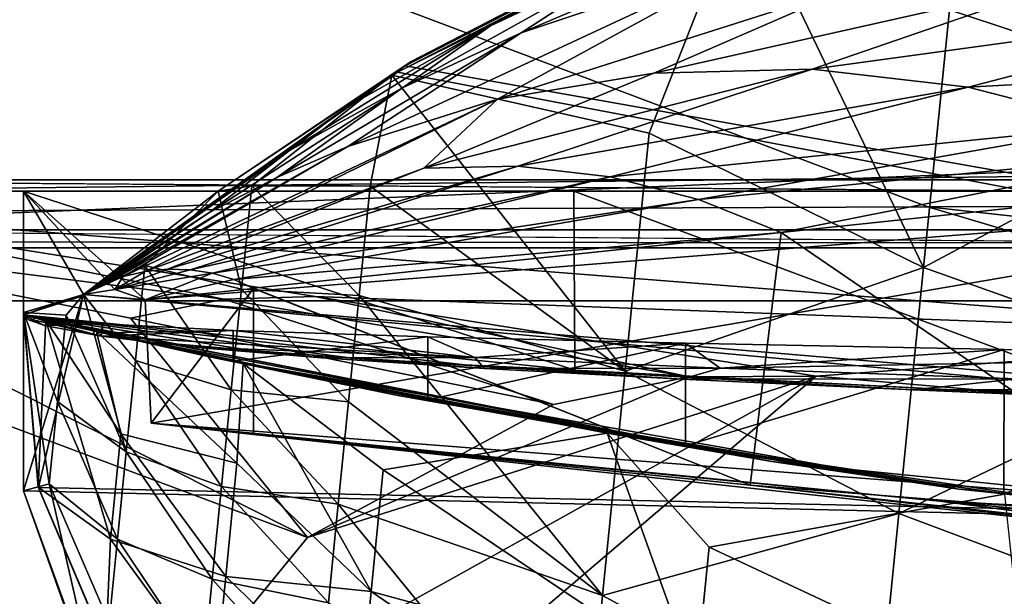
# Model space of a CAD drawing. Header units: metres. Extents: x -1004 to 0, y -808 to 0.
# Tile 17 of 142: x -929 to -880, y -72 to -44. Entities that reach past the tile are written whole.
import ezdxf

# ---------------------------------------------------------------- set-up
doc = ezdxf.new("R2010")
doc.units = ezdxf.units.M

msp = doc.modelspace()

# ---------------------------------------------------------------- linework, layer by layer
at = {"layer": 'top'}
for points in [[(-872.631714, -30.217983, 763.355225), (-892.118896, -36.872192, 763.13147), (-773.775024, -70.220131, 762.568176)], [(-883.162476, -43.331318, 1222.616211), (-874.368042, -31.07576, 1218.051392), (-869.300842, -47.927101, 1219.801636)], [(-783.276184, -70.478142, 1278.657349), (-875.474487, -31.764521, 1279.424438), (-893.468384, -37.789986, 1279.220337)], [(-891.88385, -40.312008, 1634.25647), (-904.2901, -44.471645, 1634.25647), (-882.400513, -35.169529, 1453.265259)], [(-904.2901, -44.471645, 1634.25647), (-898.313904, -40.592365, 1453.265259), (-882.400513, -35.169529, 1453.265259)], [(-909.705933, -45.87458, 1052.338989), (-910.007324, -46.099503, 762.844849), (-891.179199, -36.29105, 939.653503)], [(-910.007324, -46.099503, 762.844849), (-892.118896, -36.872192, 763.13147), (-891.179199, -36.29105, 939.653503)], [(-891.488586, -36.465908, 1052.338989), (-909.705933, -45.87458, 1052.338989), (-891.179199, -36.29105, 939.653503)], [(-773.775024, -70.220131, 762.568176), (-892.118896, -36.872192, 763.13147), (-910.007324, -46.099503, 762.844849)], [(-909.705933, -45.87458, 1052.338989), (-891.488586, -36.465908, 1052.338989), (-893.327576, -37.581829, 1225.420898)], [(-910.65387, -46.554379, 1236.817627), (-909.705933, -45.87458, 1052.338989), (-893.327576, -37.581829, 1225.420898)], [(-910.65387, -46.554379, 1236.817627), (-893.327576, -37.581829, 1225.420898), (-897.979309, -49.420689, 1230.280518)], [(-783.276184, -70.478142, 1278.657349), (-893.468384, -37.789986, 1279.220337), (-910.375854, -46.403618, 1278.951538)], [(-910.375854, -46.403618, 1278.951538), (-893.468384, -37.789986, 1279.220337), (-905.802856, -44.126198, 1453.265259)], [(-905.802856, -44.126198, 1453.265259), (-893.468384, -37.789986, 1279.220337), (-898.313904, -40.592365, 1453.265259)], [(-897.979309, -49.420689, 1230.280518), (-893.327576, -37.581829, 1225.420898), (-884.440125, -56.036221, 1226.682251)], [(-893.327576, -37.581829, 1225.420898), (-883.162476, -43.331318, 1222.616211), (-884.440125, -56.036221, 1226.682251)], [(-905.454346, -47.743015, 1829.659912), (-912.834229, -50.076942, 1829.660034), (-891.88385, -40.312008, 1634.25647)], [(-912.834229, -50.076942, 1829.660034), (-904.2901, -44.471645, 1634.25647), (-891.88385, -40.312008, 1634.25647)], [(-904.2901, -44.471645, 1634.25647), (-910.139771, -47.184059, 1634.25647), (-898.313904, -40.592365, 1453.265259)], [(-910.139771, -47.184059, 1634.25647), (-905.802856, -44.126198, 1453.265259), (-898.313904, -40.592365, 1453.265259)], [(-905.454346, -47.743015, 1829.659912), (-891.88385, -40.312008, 1634.25647), (-887.675659, -42.065689, 1731.960449)], [(-905.454346, -47.743015, 1829.659912), (-887.675659, -42.065689, 1731.960449), (-897.744507, -46.450539, 1829.659912)], [(-897.744507, -46.450539, 1829.659912), (-887.675659, -42.065689, 1731.960449), (-876.994202, -41.794182, 1731.960449)], [(-897.744507, -46.450539, 1829.659912), (-876.994202, -41.794182, 1731.960449), (-889.929565, -46.253555, 1829.659912)], [(-876.994202, -41.794182, 1731.960449), (-866.496887, -43.052418, 1731.960571), (-889.929565, -46.253555, 1829.659912)], [(-943.0271, -42.2672, 2063.060059), (-943.0271, -52.26717, 2063.060059), (-61.027081, -42.267323, 2063.060059)], [(-61.027081, -42.267323, 163.059998), (-61.026958, -52.26717, 163.059998), (-943.0271, -42.2672, 163.059998)], [(-943.0271, -42.2672, 163.059998), (-61.026958, -52.26717, 163.059998), (-943.0271, -52.26717, 163.059998)], [(-943.0271, -52.26717, 2063.060059), (-61.026958, -52.26717, 2063.060059), (-61.027081, -42.267323, 2063.060059)], [(-889.929565, -46.253555, 1829.659912), (-866.496887, -43.052418, 1731.960571), (-882.240662, -47.141766, 1829.660034)], [(-882.240662, -47.141766, 1829.660034), (-866.496887, -43.052418, 1731.960571), (-856.495056, -45.732166, 1731.960693)], [(-884.440125, -56.036221, 1226.682251), (-883.162476, -43.331318, 1222.616211), (-869.300842, -47.927101, 1219.801636)], [(-915.70105, -50.270897, 1634.25647), (-912.910706, -48.144794, 1453.265259), (-905.802856, -44.126198, 1453.265259)], [(-905.802856, -44.126198, 1453.265259), (-910.139771, -47.184059, 1634.25647), (-915.70105, -50.270897, 1634.25647)], [(-912.910706, -48.144794, 1453.265259), (-910.375854, -46.403618, 1278.951538), (-905.802856, -44.126198, 1453.265259)], [(-912.834229, -50.076942, 1829.660034), (-916.337158, -51.601444, 1829.660034), (-904.2901, -44.471645, 1634.25647)], [(-916.337158, -51.601444, 1829.660034), (-910.139771, -47.184059, 1634.25647), (-904.2901, -44.471645, 1634.25647)], [(-919.221069, -52.272526, 1245.615967), (-925.867615, -57.367516, 1256.07312), (-909.705933, -45.87458, 1052.338989)], [(-925.867615, -57.367516, 1256.07312), (-925.867615, -57.367516, 762.510254), (-909.705933, -45.87458, 1052.338989)], [(-909.705933, -45.87458, 1052.338989), (-925.867615, -57.367516, 762.510254), (-910.007324, -46.099503, 762.844849)], [(-910.007324, -46.099503, 762.844849), (-925.867615, -57.367516, 762.510254), (-773.775024, -70.220131, 762.568176)], [(-910.65387, -46.554379, 1236.817627), (-919.221069, -52.272526, 1245.615967), (-909.705933, -45.87458, 1052.338989)], [(-856.495056, -45.732166, 1731.960693), (-874.8927, -49.043041, 1829.660156), (-882.240662, -47.141766, 1829.660034)], [(-925.867615, -57.367516, 1278.625366), (-783.276184, -70.478142, 1278.657349), (-910.375854, -46.403618, 1278.951538)], [(-925.867615, -57.367516, 1278.625366), (-910.375854, -46.403618, 1278.951538), (-912.910706, -48.144794, 1453.265259)], [(-919.221069, -52.272526, 1245.615967), (-910.65387, -46.554379, 1236.817627), (-917.564575, -52.001438, 1243.96936)], [(-917.564575, -52.001438, 1243.96936), (-910.65387, -46.554379, 1236.817627), (-911.725647, -52.02964, 1239.2854)], [(-910.65387, -46.554379, 1236.817627), (-899.158569, -61.147278, 1235.195801), (-911.725647, -52.02964, 1239.2854)], [(-899.158569, -61.147278, 1235.195801), (-910.65387, -46.554379, 1236.817627), (-897.979309, -49.420689, 1230.280518)], [(-909.082764, -51.141449, 1927.359497), (-889.929565, -46.253555, 1829.659912), (-904.455017, -51.044762, 1927.359497)], [(-897.744507, -46.450539, 1829.659912), (-889.929565, -46.253555, 1829.659912), (-909.082764, -51.141449, 1927.359497)], [(-909.082764, -51.141449, 1927.359497), (-905.454346, -47.743015, 1829.659912), (-897.744507, -46.450539, 1829.659912)], [(-904.455017, -51.044762, 1927.359497), (-889.929565, -46.253555, 1829.659912), (-882.240662, -47.141766, 1829.660034)], [(-910.139771, -47.184059, 1634.25647), (-916.337158, -51.601444, 1829.660034), (-919.686768, -53.340626, 1829.660156)], [(-910.139771, -47.184059, 1634.25647), (-919.686768, -53.340626, 1829.660156), (-915.70105, -50.270897, 1634.25647)], [(-882.240662, -47.141766, 1829.660034), (-899.89917, -51.569859, 1927.359619), (-904.455017, -51.044762, 1927.359497)], [(-874.8927, -49.043041, 1829.660156), (-899.89917, -51.569859, 1927.359619), (-882.240662, -47.141766, 1829.660034)], [(-922.830383, -56.2229, 2025.059082), (-923.909424, -56.479961, 2025.059204), (-905.454346, -47.743015, 1829.659912)], [(-923.909424, -56.479961, 2025.059204), (-912.834229, -50.076942, 1829.660034), (-905.454346, -47.743015, 1829.659912)], [(-922.830383, -56.2229, 2025.059082), (-905.454346, -47.743015, 1829.659912), (-909.082764, -51.141449, 1927.359497)], [(-884.440125, -56.036221, 1226.682251), (-869.300842, -47.927101, 1219.801636), (-870.610107, -60.946262, 1224.271973)], [(-925.828735, -57.41428, 1453.266602), (-925.867615, -57.367516, 1278.625366), (-912.910706, -48.144794, 1453.265259)], [(-925.830811, -57.411781, 1540.656372), (-912.910706, -48.144794, 1453.265259), (-915.70105, -50.270897, 1634.25647)], [(-925.830811, -57.411781, 1540.656372), (-925.828735, -57.41428, 1453.266602), (-912.910706, -48.144794, 1453.265259)], [(-874.8927, -49.043041, 1829.660156), (-895.53479, -52.67757, 1927.359619), (-899.89917, -51.569859, 1927.359619)], [(-899.158569, -61.147278, 1235.195801), (-897.979309, -49.420689, 1230.280518), (-884.440125, -56.036221, 1226.682251)], [(-871.404663, -50.3367, 1829.660278), (-895.53479, -52.67757, 1927.359619), (-874.8927, -49.043041, 1829.660156)], [(-919.686768, -53.340626, 1829.660156), (-925.839111, -57.401924, 1634.25647), (-915.70105, -50.270897, 1634.25647)], [(-925.839111, -57.401924, 1634.25647), (-925.833069, -57.409103, 1585.268311), (-915.70105, -50.270897, 1634.25647)], [(-915.70105, -50.270897, 1634.25647), (-925.833069, -57.409103, 1585.268311), (-925.831116, -57.411423, 1562.071289)], [(-925.831116, -57.411423, 1562.071289), (-925.830811, -57.411781, 1540.656372), (-915.70105, -50.270897, 1634.25647)], [(-923.909424, -56.479961, 2025.059204), (-924.42804, -56.658363, 2025.059204), (-912.834229, -50.076942, 1829.660034)], [(-924.42804, -56.658363, 2025.059204), (-916.337158, -51.601444, 1829.660034), (-912.834229, -50.076942, 1829.660034)], [(-871.404663, -50.3367, 1829.660278), (-891.463135, -54.301071, 1927.359741), (-895.53479, -52.67757, 1927.359619)], [(-868.06604, -51.834335, 1829.660278), (-891.463135, -54.301071, 1927.359741), (-871.404663, -50.3367, 1829.660278)], [(-921.717407, -56.108017, 2025.059082), (-922.830383, -56.2229, 2025.059082), (-909.082764, -51.141449, 1927.359497)], [(-904.455017, -51.044762, 1927.359497), (-920.59906, -56.140129, 2025.05896), (-921.717407, -56.108017, 2025.059082)], [(-921.717407, -56.108017, 2025.059082), (-909.082764, -51.141449, 1927.359497), (-904.455017, -51.044762, 1927.359497)], [(-899.89917, -51.569859, 1927.359619), (-920.59906, -56.140129, 2025.05896), (-904.455017, -51.044762, 1927.359497)], [(-916.337158, -51.601444, 1829.660034), (-924.928894, -56.867413, 2025.059204), (-919.686768, -53.340626, 1829.660156)], [(-924.42804, -56.658363, 2025.059204), (-924.928894, -56.867413, 2025.059204), (-916.337158, -51.601444, 1829.660034)], [(-899.89917, -51.569859, 1927.359619), (-919.503906, -56.316544, 2025.05896), (-920.59906, -56.140129, 2025.05896)], [(-895.53479, -52.67757, 1927.359619), (-919.503906, -56.316544, 2025.05896), (-899.89917, -51.569859, 1927.359619)], [(-891.463135, -54.301071, 1927.359741), (-868.06604, -51.834335, 1829.660278), (-870.688416, -68.505379, 1841.093872)], [(-782.598877, -52.26717, 2039.088379), (-481.596069, -52.26717, 2033.802246), (-943.0271, -52.26717, 2063.060059)], [(-481.596069, -52.26717, 2033.802246), (-428.863464, -52.26717, 2035.059937), (-943.0271, -52.26717, 2063.060059)], [(-943.0271, -52.26717, 2063.060059), (-428.863464, -52.26717, 2035.059937), (-61.026958, -52.26717, 2063.060059)], [(-901.685364, -52.26717, 201.470932), (-928.818237, -52.26717, 208.034576), (-943.0271, -52.26717, 163.059998)], [(-928.818237, -52.26717, 208.034576), (-928.818237, -52.26717, 661.559753), (-943.0271, -52.26717, 163.059998)], [(-943.0271, -52.26717, 163.059998), (-928.818237, -52.26717, 661.559753), (-943.0271, -52.26717, 2063.060059)], [(-928.818237, -52.26717, 661.559753), (-928.818237, -52.26717, 2045.059814), (-943.0271, -52.26717, 2063.060059)], [(-943.0271, -52.26717, 2063.060059), (-928.818237, -52.26717, 2045.059814), (-855.607971, -52.26717, 2044.407715)], [(-61.026958, -52.26717, 163.059998), (-407.772705, -52.26717, 179.05925), (-943.0271, -52.26717, 163.059998)], [(-407.772705, -52.26717, 179.05925), (-428.346069, -52.26717, 179.737396), (-943.0271, -52.26717, 163.059998)], [(-943.0271, -52.26717, 163.059998), (-428.346069, -52.26717, 179.737396), (-449.178162, -52.26717, 181.812668)], [(-449.178162, -52.26717, 181.812668), (-470.251709, -52.26717, 185.372299), (-943.0271, -52.26717, 163.059998)], [(-470.251709, -52.26717, 185.372299), (-763.151001, -52.26717, 196.518036), (-943.0271, -52.26717, 163.059998)], [(-943.0271, -52.26717, 163.059998), (-763.151001, -52.26717, 196.518036), (-790.978271, -52.26717, 194.345261)], [(-790.978271, -52.26717, 194.345261), (-801.491638, -52.26717, 193.822479), (-943.0271, -52.26717, 163.059998)], [(-801.491638, -52.26717, 193.822479), (-818.775513, -52.26717, 193.498016), (-943.0271, -52.26717, 163.059998)], [(-943.0271, -52.26717, 163.059998), (-818.775513, -52.26717, 193.498016), (-846.492188, -52.26717, 194.364212)], [(-846.492188, -52.26717, 194.364212), (-874.227417, -52.26717, 196.990601), (-943.0271, -52.26717, 163.059998)], [(-874.227417, -52.26717, 196.990601), (-901.685364, -52.26717, 201.470932), (-943.0271, -52.26717, 163.059998)], [(-855.607971, -52.26717, 2044.407715), (-782.598877, -52.26717, 2039.088379), (-943.0271, -52.26717, 2063.060059)], [(-928.818237, -58.369823, 211.056656), (-928.818237, -52.26717, 208.034576), (-901.635925, -61.088501, 205.401947)], [(-928.818237, -52.26717, 208.034576), (-901.685364, -52.26717, 201.470932), (-901.635925, -61.088501, 205.401947)], [(-928.818237, -52.26717, 661.559753), (-928.818237, -58.369823, 661.559753), (-928.817993, -58.256733, 762.479431)], [(-928.817993, -58.256733, 762.479431), (-928.817993, -58.256733, 1263.797241), (-928.818237, -52.26717, 661.559753)], [(-928.817993, -58.256733, 1263.797241), (-928.818237, -52.26717, 2045.059814), (-928.818237, -52.26717, 661.559753)], [(-928.818237, -58.256737, 2044.003784), (-928.818237, -52.26717, 2045.059814), (-928.817993, -58.256733, 1263.797241)], [(-855.607971, -52.26717, 2044.407715), (-928.818237, -52.26717, 2045.059814), (-922.820313, -57.623161, 2044.115356)], [(-922.820313, -57.623161, 2044.115356), (-928.818237, -52.26717, 2045.059814), (-924.326233, -57.121471, 2044.228638)], [(-928.818237, -52.26717, 2045.059814), (-925.867737, -57.367462, 2044.160522), (-924.326233, -57.121471, 2044.228638)], [(-928.818237, -52.26717, 2045.059814), (-928.818237, -58.256737, 2044.003784), (-925.867737, -57.367462, 2044.160522)], [(-928.818237, -58.369823, 661.559753), (-928.818237, -52.26717, 661.559753), (-928.818237, -58.369823, 654.938782)], [(-928.818237, -52.26717, 661.559753), (-928.818237, -58.369823, 653.515686), (-928.818237, -58.369823, 654.938782)], [(-928.818237, -58.369823, 211.056656), (-928.818237, -58.369823, 322.105194), (-928.818237, -52.26717, 208.034576)], [(-928.818237, -58.369823, 322.105194), (-928.818237, -58.369823, 433.153748), (-928.818237, -52.26717, 208.034576)], [(-928.818237, -52.26717, 208.034576), (-928.818237, -58.369823, 433.153748), (-928.818237, -52.26717, 661.559753)], [(-928.818237, -58.369823, 433.153748), (-928.818237, -58.369823, 488.678009), (-928.818237, -52.26717, 661.559753)], [(-928.818237, -52.26717, 661.559753), (-928.818237, -58.369823, 488.678009), (-928.818237, -58.369823, 544.202271)], [(-928.818237, -58.369823, 544.202271), (-928.818237, -58.369823, 599.726563), (-928.818237, -52.26717, 661.559753)], [(-928.818237, -58.369823, 599.726563), (-928.818237, -58.369823, 627.488708), (-928.818237, -52.26717, 661.559753)], [(-928.818237, -52.26717, 661.559753), (-928.818237, -58.369823, 627.488708), (-928.818237, -58.369823, 641.369751)], [(-928.818237, -58.369823, 641.369751), (-928.818237, -58.369823, 648.310303), (-928.818237, -52.26717, 661.559753)], [(-928.818237, -58.369823, 648.310303), (-928.818237, -58.369823, 651.780579), (-928.818237, -52.26717, 661.559753)], [(-928.818237, -52.26717, 661.559753), (-928.818237, -58.369823, 651.780579), (-928.818237, -58.369823, 653.515686)], [(-925.867615, -57.367516, 1256.07312), (-919.221069, -52.272526, 1245.615967), (-922.836121, -55.942902, 1251.088013)], [(-919.221069, -52.272526, 1245.615967), (-918.078186, -57.109047, 1246.497681), (-922.836121, -55.942902, 1251.088013)], [(-922.522766, -63.709461, 2043.042114), (-855.607971, -52.26717, 2044.407715), (-922.820313, -57.623161, 2044.115356)], [(-855.607971, -52.26717, 2044.407715), (-922.522766, -63.709461, 2043.042114), (-852.293396, -69.142151, 2041.302856)], [(-918.078186, -57.109047, 1246.497681), (-919.221069, -52.272526, 1245.615967), (-917.564575, -52.001438, 1243.96936)], [(-918.078186, -57.109047, 1246.497681), (-917.564575, -52.001438, 1243.96936), (-912.267578, -57.418598, 1241.788574)], [(-917.564575, -52.001438, 1243.96936), (-911.725647, -52.02964, 1239.2854), (-912.267578, -57.418598, 1241.788574)], [(-911.725647, -52.02964, 1239.2854), (-899.158569, -61.147278, 1235.195801), (-912.267578, -57.418598, 1241.788574)], [(-901.635925, -61.088501, 205.401947), (-901.685364, -52.26717, 201.470932), (-874.087219, -62.515808, 201.244476)], [(-901.685364, -52.26717, 201.470932), (-874.227417, -52.26717, 196.990601), (-874.087219, -62.515808, 201.244476)], [(-895.53479, -52.67757, 1927.359619), (-918.458557, -56.627403, 2025.05896), (-919.503906, -56.316544, 2025.05896)], [(-891.463135, -54.301071, 1927.359741), (-918.458557, -56.627403, 2025.05896), (-895.53479, -52.67757, 1927.359619)], [(-924.928894, -56.867413, 2025.059204), (-925.867432, -57.36787, 2025.059326), (-919.686768, -53.340626, 1829.660156)], [(-925.867432, -57.36787, 2025.059326), (-925.839111, -57.401924, 1634.25647), (-919.686768, -53.340626, 1829.660156)], [(-891.463135, -54.301071, 1927.359741), (-917.485474, -57.056953, 2025.05896), (-918.458557, -56.627403, 2025.05896)], [(-893.000244, -66.756538, 1933.362671), (-917.485474, -57.056953, 2025.05896), (-891.463135, -54.301071, 1927.359741)], [(-893.000244, -66.756538, 1933.362671), (-891.463135, -54.301071, 1927.359741), (-870.688416, -68.505379, 1841.093872)], [(-925.867615, -57.367516, 1256.07312), (-922.836121, -55.942902, 1251.088013), (-923.306213, -60.617924, 1253.873413)], [(-920.59906, -56.140129, 2025.05896), (-924.326233, -57.121471, 2044.228638), (-921.717407, -56.108017, 2025.059082)], [(-921.717407, -56.108017, 2025.059082), (-924.326233, -57.121471, 2044.228638), (-922.830383, -56.2229, 2025.059082)], [(-919.503906, -56.316544, 2025.05896), (-924.326233, -57.121471, 2044.228638), (-920.59906, -56.140129, 2025.05896)], [(-924.326233, -57.121471, 2044.228638), (-923.909424, -56.479961, 2025.059204), (-922.830383, -56.2229, 2025.059082)], [(-923.306213, -60.617924, 1253.873413), (-922.836121, -55.942902, 1251.088013), (-918.575806, -62.056973, 1249.331421)], [(-922.836121, -55.942902, 1251.088013), (-918.078186, -57.109047, 1246.497681), (-918.575806, -62.056973, 1249.331421)], [(-899.158569, -61.147278, 1235.195801), (-884.440125, -56.036221, 1226.682251), (-885.658936, -68.15609, 1232.253174)], [(-885.658936, -68.15609, 1232.253174), (-884.440125, -56.036221, 1226.682251), (-870.610107, -60.946262, 1224.271973)], [(-924.326233, -57.121471, 2044.228638), (-925.867737, -57.367462, 2044.160522), (-923.909424, -56.479961, 2025.059204)], [(-925.867737, -57.367462, 2044.160522), (-924.42804, -56.658363, 2025.059204), (-923.909424, -56.479961, 2025.059204)], [(-924.42804, -56.658363, 2025.059204), (-925.867737, -57.367462, 2044.160522), (-924.928894, -56.867413, 2025.059204)], [(-919.503906, -56.316544, 2025.05896), (-922.820313, -57.623161, 2044.115356), (-924.326233, -57.121471, 2044.228638)], [(-918.458557, -56.627403, 2025.05896), (-922.820313, -57.623161, 2044.115356), (-919.503906, -56.316544, 2025.05896)], [(-918.458557, -56.627403, 2025.05896), (-917.490723, -57.066193, 2025.059814), (-922.820313, -57.623161, 2044.115356)], [(-917.485474, -57.056953, 2025.05896), (-917.490723, -57.066193, 2025.059814), (-918.458557, -56.627403, 2025.05896)], [(-925.867737, -57.367462, 2044.160522), (-925.867432, -57.36787, 2025.059326), (-924.928894, -56.867413, 2025.059204)], [(-922.522766, -63.709461, 2043.042114), (-922.820313, -57.623161, 2044.115356), (-917.490723, -57.066193, 2025.059814)], [(-917.490723, -64.268204, 2025.059814), (-922.522766, -63.709461, 2043.042114), (-917.490723, -57.066193, 2025.059814)], [(-918.575806, -62.056973, 1249.331421), (-918.078186, -57.109047, 1246.497681), (-912.793457, -62.648281, 1244.614136)], [(-918.078186, -57.109047, 1246.497681), (-912.267578, -57.418598, 1241.788574), (-912.793457, -62.648281, 1244.614136)], [(-917.490723, -57.066193, 2025.059814), (-917.485474, -57.056953, 2025.05896), (-893.000244, -66.756538, 1933.362671)], [(-917.490723, -64.268204, 2025.059814), (-917.490723, -57.066193, 2025.059814), (-893.000244, -66.756538, 1933.362671)], [(-928.818237, -58.256737, 2044.003784), (-925.867432, -57.36787, 2025.059326), (-925.867737, -57.367462, 2044.160522)], [(-928.818237, -58.369823, 1278.591553), (-928.818237, -67.039001, 1278.365601), (-925.867615, -57.367516, 1278.625366)], [(-928.818237, -67.039001, 1278.365601), (-783.276184, -70.478142, 1278.657349), (-925.867615, -57.367516, 1278.625366)], [(-925.867615, -57.367516, 1278.625366), (-925.828735, -57.41428, 1453.266602), (-928.818237, -58.369823, 1278.591553)], [(-925.839111, -57.401924, 1634.25647), (-925.867432, -57.36787, 2025.059326), (-928.818237, -58.256737, 2044.003784)], [(-925.833069, -57.409103, 1585.268311), (-925.839111, -57.401924, 1634.25647), (-928.818237, -58.369823, 1278.591553)], [(-928.818237, -58.369823, 1278.591553), (-925.839111, -57.401924, 1634.25647), (-928.818237, -58.256737, 2044.003784)], [(-925.831116, -57.411423, 1562.071289), (-925.833069, -57.409103, 1585.268311), (-928.818237, -58.369823, 1278.591553)], [(-928.818237, -58.369823, 1278.591553), (-925.830811, -57.411781, 1540.656372), (-925.831116, -57.411423, 1562.071289)], [(-925.828735, -57.41428, 1453.266602), (-925.830811, -57.411781, 1540.656372), (-928.818237, -58.369823, 1278.591553)], [(-925.867615, -57.367516, 762.510254), (-925.867615, -57.367516, 1256.07312), (-928.817993, -58.256733, 762.479431)], [(-925.867615, -57.367516, 1256.07312), (-928.817993, -58.256733, 1263.797241), (-928.817993, -58.256733, 762.479431)], [(-925.867615, -57.367516, 762.510254), (-928.817993, -58.256733, 762.479431), (-928.085938, -66.877319, 762.256714)], [(-928.817993, -58.256733, 1263.797241), (-925.867615, -57.367516, 1256.07312), (-926.715332, -58.384823, 1258.106567)], [(-925.867615, -57.367516, 762.510254), (-928.085938, -66.877319, 762.256714), (-773.775024, -70.220131, 762.568176)], [(-926.715332, -58.384823, 1258.106567), (-925.867615, -57.367516, 1256.07312), (-923.758789, -65.118202, 1256.939575)], [(-923.758789, -65.118202, 1256.939575), (-925.867615, -57.367516, 1256.07312), (-923.306213, -60.617924, 1253.873413)], [(-912.793457, -62.648281, 1244.614136), (-912.267578, -57.418598, 1241.788574), (-900.269958, -72.19928, 1241.495239)], [(-912.267578, -57.418598, 1241.788574), (-899.158569, -61.147278, 1235.195801), (-900.269958, -72.19928, 1241.495239)], [(-928.828857, -58.368828, 750.049561), (-928.09668, -66.859627, 750.049561), (-928.817993, -58.256733, 762.479431)], [(-928.817993, -58.256733, 762.479431), (-928.818604, -58.369869, 664.865356), (-928.828857, -58.368828, 750.049561)], [(-927.728027, -58.621269, 744.493774), (-928.828857, -58.368828, 750.049561), (-924.241577, -59.424858, 664.83783)], [(-924.241577, -59.424858, 664.83783), (-928.828857, -58.368828, 750.049561), (-928.818604, -58.369869, 664.865356)], [(-928.828857, -58.368828, 750.049561), (-927.728027, -58.621269, 744.493774), (-928.09668, -66.859627, 750.049561)], [(-928.818237, -58.369823, 661.559753), (-928.818604, -58.369869, 664.865356), (-928.817993, -58.256733, 762.479431)], [(-924.241577, -59.424858, 664.83783), (-928.818604, -58.369869, 664.865356), (-928.818237, -58.369823, 661.559753)], [(-928.818237, -58.369823, 1278.591553), (-928.818237, -58.256737, 2044.003784), (-928.817993, -58.256733, 1263.797241)], [(-928.817993, -58.256733, 1263.797241), (-928.818237, -67.039001, 1267.624634), (-928.818237, -58.369823, 1278.591553)], [(-928.818237, -67.039001, 1267.624634), (-928.817993, -58.256733, 1263.797241), (-927.551208, -66.696701, 1264.24353)], [(-928.818237, -67.039001, 1267.624634), (-928.818237, -67.039001, 1278.365601), (-928.818237, -58.369823, 1278.591553)], [(-928.818237, -58.369823, 654.938782), (-928.818237, -58.369823, 653.515686), (-928.789734, -58.376774, 654.6026)], [(-928.818237, -58.369823, 653.515686), (-928.802917, -58.370911, 653.453552), (-928.789734, -58.376774, 654.6026)], [(-928.796204, -58.387623, 651.6427), (-928.818237, -58.369823, 648.310303), (-928.777527, -58.421043, 648.021057)], [(-928.777527, -58.421043, 648.021057), (-928.818237, -58.369823, 648.310303), (-928.818237, -58.369823, 641.369751)], [(-928.818237, -58.369823, 653.515686), (-928.818237, -58.369823, 651.780579), (-928.802917, -58.370911, 653.453552)], [(-928.818237, -58.369823, 651.780579), (-928.796204, -58.387623, 651.6427), (-928.802917, -58.370911, 653.453552)], [(-928.818237, -58.369823, 651.780579), (-928.818237, -58.369823, 648.310303), (-928.796204, -58.387623, 651.6427)], [(-928.777527, -58.421043, 648.021057), (-928.818237, -58.369823, 641.369751), (-928.71936, -58.487888, 640.778015)], [(-928.818237, -58.369823, 641.369751), (-928.818237, -58.369823, 627.488708), (-928.71936, -58.487888, 640.778015)], [(-928.71936, -58.487888, 640.778015), (-928.818237, -58.369823, 627.488708), (-928.519592, -58.621567, 626.294006)], [(-928.818237, -58.369823, 627.488708), (-928.818237, -58.369823, 599.726563), (-928.519592, -58.621567, 626.294006)], [(-928.519592, -58.621567, 626.294006), (-928.818237, -58.369823, 599.726563), (-927.786987, -58.888844, 597.339539)], [(-928.818237, -58.369823, 599.726563), (-928.818237, -58.369823, 544.202271), (-927.786987, -58.888844, 597.339539)], [(-927.786987, -58.888844, 597.339539), (-928.818237, -58.369823, 544.202271), (-924.992615, -59.42281, 539.531677)], [(-928.818237, -58.369823, 544.202271), (-928.818237, -58.369823, 488.678009), (-924.992615, -59.42281, 539.531677)], [(-924.992615, -59.42281, 539.531677), (-928.818237, -58.369823, 488.678009), (-920.43457, -59.95549, 481.946411)], [(-928.818237, -58.369823, 488.678009), (-921.571472, -59.777386, 428.519348), (-920.43457, -59.95549, 481.946411)], [(-928.818237, -58.369823, 488.678009), (-928.818237, -58.369823, 433.153748), (-921.571472, -59.777386, 428.519348)], [(-928.818237, -58.369823, 433.153748), (-917.579773, -60.128395, 372.243011), (-921.571472, -59.777386, 428.519348)], [(-928.818237, -58.369823, 433.153748), (-928.818237, -58.369823, 322.105194), (-917.579773, -60.128395, 372.243011)], [(-928.818237, -58.369823, 322.105194), (-912.740051, -60.477859, 316.233032), (-917.579773, -60.128395, 372.243011)], [(-912.740051, -60.477859, 316.233032), (-928.818237, -58.369823, 322.105194), (-907.069885, -60.825478, 260.53949)], [(-928.818237, -58.369823, 322.105194), (-928.818237, -58.369823, 211.056656), (-907.069885, -60.825478, 260.53949)], [(-907.069885, -60.825478, 260.53949), (-928.818237, -58.369823, 211.056656), (-901.635925, -61.088501, 205.401947)], [(-928.818237, -58.369823, 654.938782), (-928.789734, -58.376774, 654.6026), (-910.445374, -62.33287, 664.761841)], [(-910.445374, -62.33287, 664.761841), (-919.652039, -60.437534, 664.81134), (-928.818237, -58.369823, 654.938782)], [(-919.652039, -60.437534, 664.81134), (-928.818237, -58.369823, 661.559753), (-928.818237, -58.369823, 654.938782)], [(-919.652039, -60.437534, 664.81134), (-924.241577, -59.424858, 664.83783), (-928.818237, -58.369823, 661.559753)], [(-928.09668, -66.859627, 750.049561), (-928.085938, -66.877319, 762.256714), (-928.817993, -58.256733, 762.479431)], [(-927.551208, -66.696701, 1264.24353), (-928.817993, -58.256733, 1263.797241), (-927.142639, -62.634193, 1261.050537)], [(-928.817993, -58.256733, 1263.797241), (-926.715332, -58.384823, 1258.106567), (-927.142639, -62.634193, 1261.050537)], [(-928.789734, -58.376774, 654.6026), (-928.802917, -58.370911, 653.453552), (-928.771301, -58.381115, 653.667236)], [(-928.802917, -58.370911, 653.453552), (-928.796204, -58.387623, 651.6427), (-928.771301, -58.381115, 653.667236)], [(-928.771301, -58.381115, 653.667236), (-928.796204, -58.387623, 651.6427), (-928.777527, -58.421043, 648.021057)], [(-928.789734, -58.376774, 654.6026), (-928.771301, -58.381115, 653.667236), (-910.445374, -62.33287, 664.761841)], [(-928.777527, -58.421043, 648.021057), (-928.71936, -58.487888, 640.778015), (-928.771301, -58.381115, 653.667236)], [(-928.279846, -58.496197, 628.749451), (-928.771301, -58.381115, 653.667236), (-928.342834, -58.612572, 625.839478)], [(-928.342834, -58.612572, 625.839478), (-928.771301, -58.381115, 653.667236), (-928.519592, -58.621567, 626.294006)], [(-928.771301, -58.381115, 653.667236), (-928.71936, -58.487888, 640.778015), (-928.519592, -58.621567, 626.294006)], [(-928.279846, -58.496197, 628.749451), (-928.452087, -58.456234, 637.479309), (-928.771301, -58.381115, 653.667236)], [(-910.445374, -62.33287, 664.761841), (-928.771301, -58.381115, 653.667236), (-891.932373, -65.597656, 664.676575)], [(-928.771301, -58.381115, 653.667236), (-928.452087, -58.456234, 637.479309), (-891.932373, -65.597656, 664.676575)], [(-927.786987, -58.888844, 597.339539), (-928.342834, -58.612572, 625.839478), (-928.519592, -58.621567, 626.294006)], [(-891.932373, -65.597656, 664.676575), (-928.452087, -58.456234, 637.479309), (-928.279846, -58.496197, 628.749451)], [(-927.218262, -58.879475, 596.433411), (-928.279846, -58.496197, 628.749451), (-928.342834, -58.612572, 625.839478)], [(-927.218262, -58.879475, 596.433411), (-928.342834, -58.612572, 625.839478), (-927.786987, -58.888844, 597.339539)], [(-924.93158, -59.260029, 573.551392), (-928.279846, -58.496197, 628.749451), (-924.933044, -58.815586, 573.570435)], [(-924.933044, -58.815586, 573.570435), (-928.279846, -58.496197, 628.749451), (-927.218262, -58.879475, 596.433411)], [(-928.279846, -58.496197, 628.749451), (-924.93158, -59.260029, 573.551392), (-891.932373, -65.597656, 664.676575)], [(-927.728027, -58.621269, 744.493774), (-924.531433, -69.41909, 745.470581), (-928.09668, -66.859627, 750.049561)], [(-925.231628, -59.188671, 739.936157), (-927.728027, -58.621269, 744.493774), (-919.652039, -60.437534, 664.81134)], [(-919.652039, -60.437534, 664.81134), (-927.728027, -58.621269, 744.493774), (-924.241577, -59.424858, 664.83783)], [(-924.531433, -69.41909, 745.470581), (-927.728027, -58.621269, 744.493774), (-924.016968, -64.229713, 741.200562)], [(-927.728027, -58.621269, 744.493774), (-925.231628, -59.188671, 739.936157), (-924.016968, -64.229713, 741.200562)], [(-927.142639, -62.634193, 1261.050537), (-926.715332, -58.384823, 1258.106567), (-923.758789, -65.118202, 1256.939575)], [(-924.992615, -59.42281, 539.531677), (-927.218262, -58.879475, 596.433411), (-927.786987, -58.888844, 597.339539)], [(-924.992615, -59.42281, 539.531677), (-924.933044, -58.815586, 573.570435), (-927.218262, -58.879475, 596.433411)], [(-917.988342, -60.763275, 732.576111), (-925.231628, -59.188671, 739.936157), (-910.445374, -62.33287, 664.761841)], [(-910.445374, -62.33287, 664.761841), (-925.231628, -59.188671, 739.936157), (-919.652039, -60.437534, 664.81134)], [(-924.016968, -64.229713, 741.200562), (-925.231628, -59.188671, 739.936157), (-918.29657, -65.67765, 735.875305)], [(-925.231628, -59.188671, 739.936157), (-917.988342, -60.763275, 732.576111), (-918.29657, -65.67765, 735.875305)], [(-918.486389, -59.134487, 518.474976), (-924.933044, -58.815586, 573.570435), (-924.992615, -59.42281, 539.531677)], [(-906.576477, -60.47155, 421.610016), (-918.486389, -59.134487, 518.474976), (-924.992615, -59.42281, 539.531677)], [(-918.486389, -59.134487, 518.474976), (-924.93158, -59.260029, 573.551392), (-924.933044, -58.815586, 573.570435)], [(-918.484192, -60.642735, 518.447937), (-924.93158, -59.260029, 573.551392), (-918.486389, -59.134487, 518.474976)], [(-908.892883, -59.452984, 463.450043), (-918.484192, -60.642735, 518.447937), (-918.486389, -59.134487, 518.474976)], [(-906.576477, -60.47155, 421.610016), (-908.892883, -59.452984, 463.450043), (-918.486389, -59.134487, 518.474976)], [(-924.992615, -59.42281, 539.531677), (-920.43457, -59.95549, 481.946411), (-906.576477, -60.47155, 421.610016)], [(-924.93158, -59.260029, 573.551392), (-918.484192, -60.642735, 518.447937), (-891.932373, -65.597656, 664.676575)], [(-908.893433, -62.553913, 463.431458), (-918.484192, -60.642735, 518.447937), (-908.892883, -59.452984, 463.450043)], [(-896.175964, -59.769943, 408.690247), (-908.893433, -62.553913, 463.431458), (-908.892883, -59.452984, 463.450043)], [(-896.175964, -59.769943, 408.690247), (-908.892883, -59.452984, 463.450043), (-906.576477, -60.47155, 421.610016)], [(-920.43457, -59.95549, 481.946411), (-921.571472, -59.777386, 428.519348), (-914.128357, -60.486275, 424.688385)], [(-921.571472, -59.777386, 428.519348), (-917.579773, -60.128395, 372.243011), (-914.128357, -60.486275, 424.688385)], [(-920.43457, -59.95549, 481.946411), (-914.128357, -60.486275, 424.688385), (-906.576477, -60.47155, 421.610016)], [(-914.128357, -60.486275, 424.688385), (-917.579773, -60.128395, 372.243011), (-906.096802, -61.014565, 367.861115)], [(-917.579773, -60.128395, 372.243011), (-912.740051, -60.477859, 316.233032), (-906.096802, -61.014565, 367.861115)], [(-896.182922, -64.828827, 408.694), (-908.893433, -62.553913, 463.431458), (-896.175964, -59.769943, 408.690247)], [(-894.477844, -60.99596, 364.420197), (-896.175964, -59.769943, 408.690247), (-906.576477, -60.47155, 421.610016)], [(-880.468567, -60.082378, 354.712158), (-896.182922, -64.828827, 408.694), (-896.175964, -59.769943, 408.690247)], [(-880.481384, -67.187546, 354.737274), (-896.182922, -64.828827, 408.694), (-880.468567, -60.082378, 354.712158)], [(-894.477844, -60.99596, 364.420197), (-880.468567, -60.082378, 354.712158), (-896.175964, -59.769943, 408.690247)], [(-861.907532, -60.387306, 302.031281), (-880.468567, -60.082378, 354.712158), (-894.477844, -60.99596, 364.420197)], [(-861.907532, -60.387306, 302.031281), (-880.481384, -67.187546, 354.737274), (-880.468567, -60.082378, 354.712158)], [(-923.306213, -60.617924, 1253.873413), (-919.055481, -66.827217, 1252.461548), (-923.758789, -65.118202, 1256.939575)], [(-919.055481, -66.827217, 1252.461548), (-923.306213, -60.617924, 1253.873413), (-918.575806, -62.056973, 1249.331421)], [(-891.932373, -65.597656, 664.676575), (-918.484192, -60.642735, 518.447937), (-882.68689, -66.958031, 433.010468)], [(-918.484192, -60.642735, 518.447937), (-908.893433, -62.553913, 463.431458), (-882.68689, -66.958031, 433.010468)], [(-906.576477, -60.47155, 421.610016), (-914.128357, -60.486275, 424.688385), (-906.096802, -61.014565, 367.861115)], [(-906.096802, -61.014565, 367.861115), (-912.740051, -60.477859, 316.233032), (-896.369324, -61.539764, 311.566528)], [(-912.740051, -60.477859, 316.233032), (-907.069885, -60.825478, 260.53949), (-896.369324, -61.539764, 311.566528)], [(-894.477844, -60.99596, 364.420197), (-906.576477, -60.47155, 421.610016), (-906.096802, -61.014565, 367.861115)], [(-879.835388, -61.515736, 308.029449), (-861.907532, -60.387306, 302.031281), (-894.477844, -60.99596, 364.420197)], [(-861.921448, -69.336182, 302.062042), (-880.481384, -67.187546, 354.737274), (-861.907532, -60.387306, 302.031281)], [(-918.29657, -65.67765, 735.875305), (-917.988342, -60.763275, 732.576111), (-911.67865, -72.002487, 734.58783)], [(-900.046692, -64.200493, 722.407898), (-917.988342, -60.763275, 732.576111), (-891.932373, -65.597656, 664.676575)], [(-891.932373, -65.597656, 664.676575), (-917.988342, -60.763275, 732.576111), (-910.445374, -62.33287, 664.761841)], [(-917.988342, -60.763275, 732.576111), (-911.083435, -65.998505, 730.252441), (-911.67865, -72.002487, 734.58783)], [(-917.988342, -60.763275, 732.576111), (-900.046692, -64.200493, 722.407898), (-911.083435, -65.998505, 730.252441)], [(-896.369324, -61.539764, 311.566528), (-907.069885, -60.825478, 260.53949), (-884.980896, -62.061275, 255.904861)], [(-907.069885, -60.825478, 260.53949), (-874.087219, -62.515808, 201.244476), (-884.980896, -62.061275, 255.904861)], [(-901.635925, -61.088501, 205.401947), (-874.087219, -62.515808, 201.244476), (-907.069885, -60.825478, 260.53949)], [(-906.096802, -61.014565, 367.861115), (-896.369324, -61.539764, 311.566528), (-894.477844, -60.99596, 364.420197)], [(-900.269958, -72.19928, 1241.495239), (-899.158569, -61.147278, 1235.195801), (-885.658936, -68.15609, 1232.253174)], [(-896.369324, -61.539764, 311.566528), (-879.835388, -61.515736, 308.029449), (-894.477844, -60.99596, 364.420197)], [(-871.855408, -73.329567, 1230.282104), (-885.658936, -68.15609, 1232.253174), (-870.610107, -60.946262, 1224.271973)], [(-879.835388, -61.515736, 308.029449), (-896.369324, -61.539764, 311.566528), (-884.980896, -62.061275, 255.904861)], [(-862.701416, -62.02998, 252.588043), (-879.835388, -61.515736, 308.029449), (-884.980896, -62.061275, 255.904861)], [(-919.055481, -66.827217, 1252.461548), (-918.575806, -62.056973, 1249.331421), (-913.301514, -67.700272, 1247.751831)], [(-913.301514, -67.700272, 1247.751831), (-918.575806, -62.056973, 1249.331421), (-912.793457, -62.648281, 1244.614136)], [(-884.980896, -62.061275, 255.904861), (-846.22644, -62.611012, 198.468399), (-862.701416, -62.02998, 252.588043)], [(-884.980896, -62.061275, 255.904861), (-874.087219, -62.515808, 201.244476), (-846.22644, -62.611012, 198.468399)], [(-882.68689, -66.958031, 433.010468), (-908.893433, -62.553913, 463.431458), (-896.182922, -64.828827, 408.694)], [(-924.192017, -69.42601, 1260.272339), (-927.551208, -66.696701, 1264.24353), (-927.142639, -62.634193, 1261.050537)], [(-924.192017, -69.42601, 1260.272339), (-927.142639, -62.634193, 1261.050537), (-923.758789, -65.118202, 1256.939575)], [(-912.793457, -62.648281, 1244.614136), (-900.269958, -72.19928, 1241.495239), (-913.301514, -67.700272, 1247.751831)], [(-852.293396, -69.142151, 2041.302856), (-922.522766, -63.709461, 2043.042114), (-883.663513, -67.541855, 2025.059814)], [(-883.663513, -67.541855, 2025.059814), (-922.522766, -63.709461, 2043.042114), (-917.490723, -64.268204, 2025.059814)], [(-924.531433, -69.41909, 745.470581), (-924.016968, -64.229713, 741.200562), (-918.850159, -71.261642, 740.225037)], [(-918.850159, -71.261642, 740.225037), (-924.016968, -64.229713, 741.200562), (-918.29657, -65.67765, 735.875305)], [(-883.663513, -67.541855, 2025.059814), (-917.490723, -64.268204, 2025.059814), (-866.815125, -69.728065, 1944.807129)], [(-917.490723, -64.268204, 2025.059814), (-893.000244, -66.756538, 1933.362671), (-866.815125, -69.728065, 1944.807129)], [(-911.083435, -65.998505, 730.252441), (-900.046692, -64.200493, 722.407898), (-895.669128, -76.356628, 727.538879)], [(-880.45929, -67.203102, 715.615112), (-900.046692, -64.200493, 722.407898), (-873.308716, -68.157845, 664.609741)], [(-873.308716, -68.157845, 664.609741), (-900.046692, -64.200493, 722.407898), (-891.932373, -65.597656, 664.676575)], [(-895.669128, -76.356628, 727.538879), (-900.046692, -64.200493, 722.407898), (-895.020935, -69.818329, 723.016846)], [(-900.046692, -64.200493, 722.407898), (-880.45929, -67.203102, 715.615112), (-895.020935, -69.818329, 723.016846)], [(-896.182922, -64.828827, 408.694), (-880.481384, -67.187546, 354.737274), (-882.68689, -66.958031, 433.010468)], [(-923.758789, -65.118202, 1256.939575), (-919.515503, -71.401802, 1255.877686), (-924.192017, -69.42601, 1260.272339)], [(-919.055481, -66.827217, 1252.461548), (-919.515503, -71.401802, 1255.877686), (-923.758789, -65.118202, 1256.939575)], [(-918.850159, -71.261642, 740.225037), (-918.29657, -65.67765, 735.875305), (-911.67865, -72.002487, 734.58783)], [(-911.67865, -72.002487, 734.58783), (-911.083435, -65.998505, 730.252441), (-895.669128, -76.356628, 727.538879)], [(-873.308716, -68.157845, 664.609741), (-891.932373, -65.597656, 664.676575), (-837.067749, -71.111443, 548.865723)], [(-891.932373, -65.597656, 664.676575), (-882.68689, -66.958031, 433.010468), (-837.067749, -71.111443, 548.865723)], [(-925.195129, -77.048805, 1267.624634), (-928.818237, -67.039001, 1267.624634), (-927.551208, -66.696701, 1264.24353)], [(-928.09668, -66.859627, 750.049561), (-924.767212, -74.725548, 750.049561), (-928.085938, -66.877319, 762.256714)], [(-928.09668, -66.859627, 750.049561), (-924.531433, -69.41909, 745.470581), (-924.767212, -74.725548, 750.049561)], [(-924.767212, -74.725548, 750.049561), (-924.736389, -74.755638, 762.060059), (-928.085938, -66.877319, 762.256714)], [(-773.775024, -70.220131, 762.568176), (-928.085938, -66.877319, 762.256714), (-924.736389, -74.755638, 762.060059)], [(-924.604065, -73.523582, 1263.856567), (-927.551208, -66.696701, 1264.24353), (-924.192017, -69.42601, 1260.272339)], [(-925.195129, -77.048805, 1267.624634), (-927.551208, -66.696701, 1264.24353), (-924.604065, -73.523582, 1263.856567)], [(-919.055481, -66.827217, 1252.461548), (-913.789856, -72.556145, 1251.191895), (-919.515503, -71.401802, 1255.877686)], [(-913.789856, -72.556145, 1251.191895), (-919.055481, -66.827217, 1252.461548), (-913.301514, -67.700272, 1247.751831)], [(-866.815125, -69.728065, 1944.807129), (-893.000244, -66.756538, 1933.362671), (-851.234009, -71.312523, 1864.361938)], [(-893.000244, -66.756538, 1933.362671), (-870.688416, -68.505379, 1841.093872), (-851.234009, -71.312523, 1864.361938)], [(-837.067749, -71.111443, 548.865723), (-882.68689, -66.958031, 433.010468), (-836.064758, -71.155067, 433.010498)], [(-882.68689, -66.958031, 433.010468), (-880.481384, -67.187546, 354.737274), (-836.064758, -71.155067, 433.010498)], [(-928.818237, -67.039001, 1278.365601), (-925.440247, -76.556305, 1278.126465), (-783.276184, -70.478142, 1278.657349)], [(-925.440247, -76.556305, 1278.126465), (-928.818237, -67.039001, 1278.365601), (-925.195129, -77.048805, 1267.624634)], [(-925.195129, -77.048805, 1267.624634), (-928.818237, -67.039001, 1278.365601), (-928.818237, -67.039001, 1267.624634)], [(-895.020935, -69.818329, 723.016846), (-880.45929, -67.203102, 715.615112), (-879.398682, -77.119057, 720.765991)], [(-836.064758, -71.155067, 433.010498), (-880.481384, -67.187546, 354.737274), (-835.065735, -71.197975, 317.038879)], [(-880.481384, -67.187546, 354.737274), (-861.921448, -69.336182, 302.062042), (-835.065735, -71.197975, 317.038879)], [(-913.301514, -67.700272, 1247.751831), (-901.297913, -82.421234, 1249.089722), (-913.789856, -72.556145, 1251.191895)], [(-900.269958, -72.19928, 1241.495239), (-901.297913, -82.421234, 1249.089722), (-913.301514, -67.700272, 1247.751831)], [(-849.748352, -69.664009, 2025.059814), (-852.293396, -69.142151, 2041.302856), (-883.663513, -67.541855, 2025.059814)], [(-849.748352, -69.664009, 2025.059814), (-883.663513, -67.541855, 2025.059814), (-837.596924, -71.933556, 1944.773804)], [(-883.663513, -67.541855, 2025.059814), (-866.815125, -69.728065, 1944.807129), (-837.596924, -71.933556, 1944.773804)], [(-886.801758, -79.51992, 1239.251099), (-900.269958, -72.19928, 1241.495239), (-885.658936, -68.15609, 1232.253174)], [(-886.801758, -79.51992, 1239.251099), (-885.658936, -68.15609, 1232.253174), (-871.855408, -73.329567, 1230.282104)], [(-924.531433, -69.41909, 745.470581), (-919.369995, -76.505669, 744.985046), (-924.767212, -74.725548, 750.049561)], [(-919.369995, -76.505669, 744.985046), (-924.531433, -69.41909, 745.470581), (-918.850159, -71.261642, 740.225037)], [(-919.954102, -75.762787, 1259.564209), (-924.604065, -73.523582, 1263.856567), (-924.192017, -69.42601, 1260.272339)], [(-919.515503, -71.401802, 1255.877686), (-919.954102, -75.762787, 1259.564209), (-924.192017, -69.42601, 1260.272339)], [(-895.669128, -76.356628, 727.538879), (-895.020935, -69.818329, 723.016846), (-879.398682, -77.119057, 720.765991)], [(-924.736389, -74.755638, 762.060059), (-913.557251, -87.685875, 761.752014), (-773.775024, -70.220131, 762.568176)], [(-913.557251, -87.685875, 761.752014), (-768.344971, -73.615936, 762.493713), (-773.775024, -70.220131, 762.568176)], [(-925.440247, -76.556305, 1278.126465), (-918.732971, -86.307175, 1277.890015), (-783.276184, -70.478142, 1278.657349)], [(-783.276184, -70.478142, 1278.657349), (-918.732971, -86.307175, 1277.890015), (-908.599487, -95.77095, 1277.670044)], [(-908.599487, -95.77095, 1277.670044), (-895.325562, -104.381454, 1277.480469), (-783.276184, -70.478142, 1278.657349)], [(-895.325562, -104.381454, 1277.480469), (-879.574585, -111.626434, 1277.332886), (-783.276184, -70.478142, 1278.657349)], [(-919.369995, -76.505669, 744.985046), (-918.850159, -71.261642, 740.225037), (-912.240173, -77.666824, 739.364746)], [(-918.850159, -71.261642, 740.225037), (-911.67865, -72.002487, 734.58783), (-912.240173, -77.666824, 739.364746)], [(-914.256592, -77.197548, 1254.922729), (-919.954102, -75.762787, 1259.564209), (-919.515503, -71.401802, 1255.877686)], [(-913.789856, -72.556145, 1251.191895), (-914.256592, -77.197548, 1254.922729), (-919.515503, -71.401802, 1255.877686)], [(-912.240173, -77.666824, 739.364746), (-911.67865, -72.002487, 734.58783), (-896.281921, -82.538628, 732.541504)], [(-911.67865, -72.002487, 734.58783), (-895.669128, -76.356628, 727.538879), (-896.281921, -82.538628, 732.541504)], [(-901.297913, -82.421234, 1249.089722), (-900.269958, -72.19928, 1241.495239), (-886.801758, -79.51992, 1239.251099)]]:
    msp.add_3dface(points, dxfattribs=at)
at = {"layer": 'top0123411'}
for points in [[(-994.037292, -794.032166, 90), (-994.037292, -10, 90), (-787.024658, -763.271118, 90)], [(-787.024658, -763.271118, 90), (-994.037292, -10, 90), (-533.424561, -638.481384, 90)], [(-994.037292, -10, 90), (-526.238708, -632.856445, 90), (-533.424561, -638.481384, 90)], [(-10, -10, 90), (-502.018646, -625.846375, 90), (-994.037292, -10, 90)], [(-502.018646, -625.846375, 90), (-510.034576, -626.560547, 90), (-994.037292, -10, 90)], [(-994.037292, -10, 90), (-510.034576, -626.560547, 90), (-518.256042, -628.853394, 90)], [(-518.256042, -628.853394, 90), (-526.238708, -632.856445, 90), (-994.037292, -10, 90)], [(-665.157715, -52.554413, 163.059708), (-610.580078, -52.505119, 163.059708), (-982.615723, -15.961353, 163.059708)], [(-610.580078, -52.505119, 163.059708), (-502.018616, -52.467403, 163.059708), (-982.615723, -15.961353, 163.059708)], [(-982.615723, -15.961353, 163.059708), (-502.018616, -52.467403, 163.059708), (-21.421595, -15.961353, 163.059708)], [(-940.679016, -53.268463, 163.059708), (-884.233154, -53.035744, 163.059708), (-982.615723, -15.961353, 163.059708)], [(-884.233154, -53.035744, 163.059708), (-829.538391, -52.861641, 163.059708), (-982.615723, -15.961353, 163.059708)], [(-982.615723, -15.961353, 163.059708), (-829.538391, -52.861641, 163.059708), (-774.585693, -52.727356, 163.059708)], [(-774.585693, -52.727356, 163.059708), (-718.555603, -52.625156, 163.059708), (-982.615723, -15.961353, 163.059708)], [(-718.555603, -52.625156, 163.059708), (-665.157715, -52.554413, 163.059708), (-982.615723, -15.961353, 163.059708)], [(-811.396301, -61.038689, 140.855408), (-829.538391, -52.861641, 163.059708), (-884.233154, -53.035744, 163.059708)], [(-940.679016, -53.268463, 163.059708), (-944.711792, -54.339657, 163.059708), (-918.949219, -57.596989, 140.753174)], [(-884.233154, -53.035744, 163.059708), (-940.679016, -53.268463, 163.059708), (-862.922913, -59.388885, 140.633987)], [(-940.679016, -53.268463, 163.059708), (-914.436951, -57.459549, 140.357147), (-862.922913, -59.388885, 140.633987)], [(-914.436951, -57.459549, 140.357147), (-940.679016, -53.268463, 163.059708), (-918.949219, -57.596989, 140.753174)], [(-862.922913, -59.388885, 140.633987), (-811.396301, -61.038689, 140.855408), (-884.233154, -53.035744, 163.059708)], [(-948.000732, -56.93047, 163.059708), (-914.812439, -69.337997, 118.812759), (-944.711792, -54.339657, 163.059708)], [(-914.812439, -69.337997, 118.812759), (-923.543396, -58.538002, 141.109665), (-944.711792, -54.339657, 163.059708)], [(-944.711792, -54.339657, 163.059708), (-923.543396, -58.538002, 141.109665), (-918.949219, -57.596989, 140.753174)], [(-950.935486, -64.630676, 163.059708), (-923.820496, -80.324425, 118.620995), (-948.000732, -56.93047, 163.059708)], [(-923.820496, -80.324425, 118.620995), (-914.812439, -69.337997, 118.812759), (-948.000732, -56.93047, 163.059708)], [(-923.543396, -58.538002, 141.109665), (-902.687378, -62.787704, 118.927094), (-918.949219, -57.596989, 140.753174)], [(-914.436951, -57.459549, 140.357147), (-918.949219, -57.596989, 140.753174), (-895.994263, -61.428345, 118.950821)], [(-918.949219, -57.596989, 140.753174), (-902.687378, -62.787704, 118.927094), (-895.994263, -61.428345, 118.950821)], [(-862.922913, -59.388885, 140.633987), (-914.436951, -57.459549, 140.357147), (-889.740234, -61.39407, 118.951424)], [(-889.740234, -61.39407, 118.951424), (-914.436951, -57.459549, 140.357147), (-895.994263, -61.428345, 118.950821)], [(-914.812439, -69.337997, 118.812759), (-902.687378, -62.787704, 118.927094), (-923.543396, -58.538002, 141.109665)], [(-889.740234, -61.39407, 118.951424), (-841.035339, -65.533745, 118.879166), (-862.922913, -59.388885, 140.633987)], [(-841.035339, -65.533745, 118.879166), (-889.740234, -61.39407, 118.951424), (-927.94043, -93.963303, 118.382927)], [(-927.94043, -93.963303, 118.382927), (-889.740234, -61.39407, 118.951424), (-923.820496, -80.324425, 118.620995)], [(-889.740234, -61.39407, 118.951424), (-914.812439, -69.337997, 118.812759), (-923.820496, -80.324425, 118.620995)], [(-889.740234, -61.39407, 118.951424), (-895.994263, -61.428345, 118.950821), (-914.812439, -69.337997, 118.812759)], [(-895.994263, -61.428345, 118.950821), (-902.687378, -62.787704, 118.927094), (-914.812439, -69.337997, 118.812759)], [(-939.533386, -79.175285, 140.906677), (-927.94043, -93.963303, 118.382927), (-950.935486, -64.630676, 163.059708)], [(-927.94043, -93.963303, 118.382927), (-923.820496, -80.324425, 118.620995), (-950.935486, -64.630676, 163.059708)], [(-792.152649, -69.16246, 118.815826), (-841.035339, -65.533745, 118.879166), (-930.932861, -128.084671, 117.787331)], [(-930.932861, -128.084671, 117.787331), (-841.035339, -65.533745, 118.879166), (-927.94043, -93.963303, 118.382927)], [(-742.780518, -72.276802, 118.761467), (-792.152649, -69.16246, 118.815826), (-933.835571, -166.467499, 117.117363)], [(-933.835571, -166.467499, 117.117363), (-792.152649, -69.16246, 118.815826), (-930.932861, -128.084671, 117.787331)]]:
    msp.add_3dface(points, dxfattribs=at)
at = {"layer": 'top0123412'}
for points in [[(-13.018654, -13.016087, 2065.279785), (-991.018677, -13.016087, 2065.279785), (-51.716675, -51.714104, 2065.279785)], [(-51.716675, -51.714104, 2065.279785), (-991.018677, -13.016087, 2065.279785), (-952.320618, -51.714104, 2065.279785)], [(-16.018654, -16.016087, 2063.023682), (-949.849792, -54.184963, 2063.023682), (-988.018677, -16.016087, 2063.023682)], [(-54.187531, -54.184963, 2063.023682), (-949.849792, -54.184963, 2063.023682), (-16.018654, -16.016087, 2063.023682)], [(-51.716675, -51.714104, 2065.279785), (-952.320618, -51.714104, 2065.279785), (-502.018646, -55.05748, 2077.158447)], [(-502.018646, -55.05748, 2077.158447), (-952.320618, -51.714104, 2065.279785), (-949.259888, -54.774872, 2076.154297)], [(-502.018646, -57.672649, 2075.415039), (-949.849792, -54.184963, 2063.023682), (-54.187531, -54.184963, 2063.023682)], [(-502.018646, -57.672649, 2075.415039), (-946.362122, -57.672649, 2075.415039), (-949.849792, -54.184963, 2063.023682)], [(-949.259888, -54.774872, 2076.154297), (-948.977234, -55.05748, 2077.158447), (-502.018646, -55.05748, 2077.158447)], [(-948.977234, -55.05748, 2077.158447), (-942.545349, -80.833534, 2094.340576), (-502.018646, -55.05748, 2077.158447)], [(-942.545349, -80.833534, 2094.340576), (-932.125671, -108.299606, 2112.649414), (-502.018646, -55.05748, 2077.158447)], [(-502.018646, -55.05748, 2077.158447), (-932.125671, -108.299606, 2112.649414), (-918.452148, -133.331024, 2129.335449)], [(-918.452148, -133.331024, 2129.335449), (-901.793396, -155.042709, 2143.80835), (-502.018646, -55.05748, 2077.158447)], [(-901.793396, -155.042709, 2143.80835), (-820.791748, -194.333847, 2169.999756), (-502.018646, -55.05748, 2077.158447)], [(-502.018646, -57.672649, 2075.415039), (-939.278992, -86.006744, 2094.30249), (-946.362122, -57.672649, 2075.415039)], [(-928.7276, -113.098167, 2112.361572), (-939.278992, -86.006744, 2094.30249), (-502.018646, -57.672649, 2075.415039)], [(-914.9198, -137.676178, 2128.745361), (-928.7276, -113.098167, 2112.361572), (-502.018646, -57.672649, 2075.415039)], [(-502.018646, -57.672649, 2075.415039), (-898.363892, -158.604187, 2142.695801), (-914.9198, -137.676178, 2128.745361)], [(-820.791748, -195.279739, 2167.143799), (-898.363892, -158.604187, 2142.695801), (-502.018646, -57.672649, 2075.415039)]]:
    msp.add_3dface(points, dxfattribs=at)

doc.saveas('drawing.dxf')
